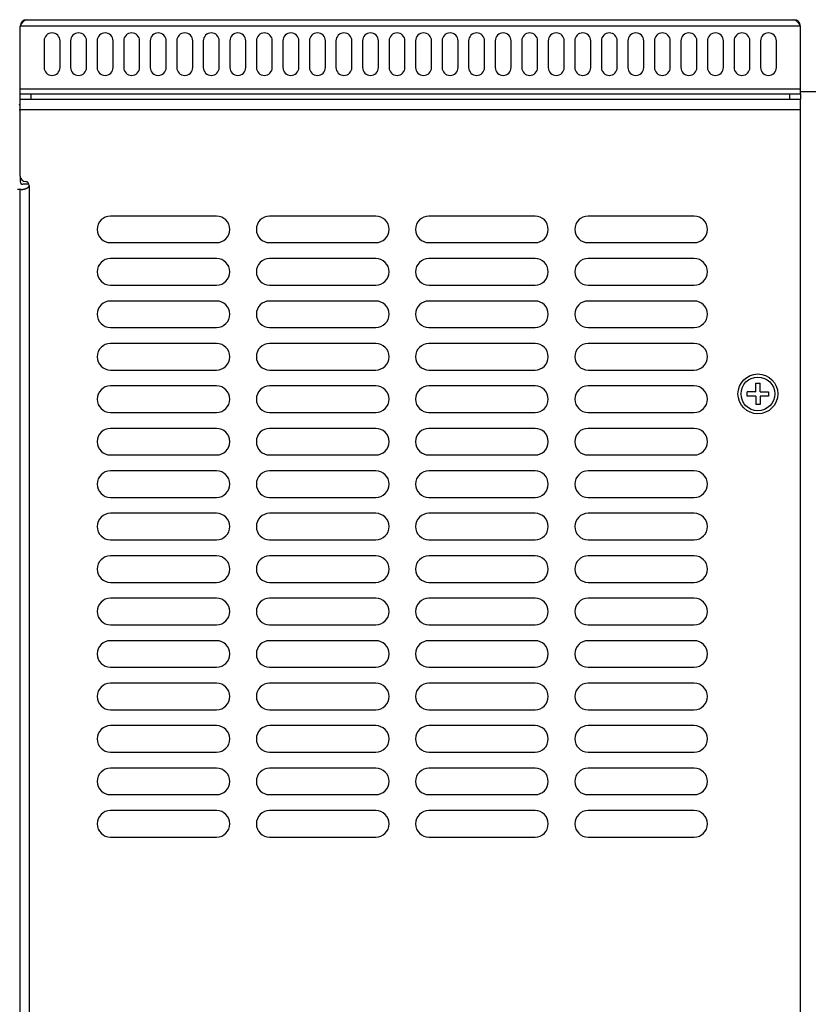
# Model space of a CAD drawing. Header units: millimetres. Extents: x 0 to 1574, y -402 to 1216.
# Tile 32 of 89: x 93 to 241, y 577 to 762. Entities that reach past the tile are written whole.
import ezdxf

# ---------------------------------------------------------------- set-up
doc = ezdxf.new("R2010")
doc.units = ezdxf.units.MM
doc.header["$LTSCALE"] = 65.395
for name, color, linetype in [('LD_KCCT_M4X8_1_AM_0', 7, 'CONTINUOUS'), ('MANIFOLD_SOLID_BREP_128378_AM_0', 7, 'CONTINUOUS'), ('MANIFOLD_SOLID_BREP_220931_AM_0', 7, 'CONTINUOUS'), ('MANIFOLD_SOLID_BREP_6473_AM_0', 7, 'CONTINUOUS'), ('MANIFOLD_SOLID_BREP_92894_AM_0', 7, 'CONTINUOUS')]:
    doc.layers.add(name, color=color, linetype=linetype)

msp = doc.modelspace()

# ---------------------------------------------------------------- linework, layer by layer
at = {"layer": 'LD_KCCT_M4X8_1_AM_0', "color": 7}
for p, q in [((229.71, 691.16), (229.71, 691.96)), ((231.31, 691.96), (229.71, 691.96)), ((231.31, 691.96), (231.31, 693.56)), ((231.31, 693.56), (232.11, 693.56)), ((232.11, 691.96), (232.11, 693.56)), ((232.11, 691.96), (233.71, 691.96)), ((233.71, 691.96), (233.71, 691.16)), ((231.31, 691.16), (229.71, 691.16)), ((231.31, 691.16), (231.31, 689.56)), ((232.11, 691.16), (232.11, 689.56)), ((233.71, 691.16), (232.11, 691.16)), ((232.11, 689.56), (231.31, 689.56))]:
    msp.add_line(p, q, dxfattribs=at)
msp.add_circle((231.71, 691.56), 3.18, dxfattribs=at)
at = {"layer": 'MANIFOLD_SOLID_BREP_128378_AM_0', "color": 7}
for p, q in [((92.71, 747.06), (92.71, 760.86)), ((239.71, 760.86), (92.71, 760.86)), ((93.91, 762.06), (238.51, 762.06)), ((239.71, 748.56), (239.71, 760.86)), ((97.21, 758.06), (97.21, 753.06)), ((100.21, 753.06), (100.21, 758.06)), ((102.21, 758.06), (102.21, 753.06)), ((105.21, 753.06), (105.21, 758.06)), ((107.21, 758.06), (107.21, 753.06)), ((110.21, 753.06), (110.21, 758.06)), ((112.21, 758.06), (112.21, 753.06)), ((115.21, 753.06), (115.21, 758.06)), ((117.21, 758.06), (117.21, 753.06)), ((120.21, 753.06), (120.21, 758.06)), ((122.21, 758.06), (122.21, 753.06)), ((125.21, 753.06), (125.21, 758.06)), ((127.21, 758.06), (127.21, 753.06)), ((130.21, 753.06), (130.21, 758.06)), ((132.21, 758.06), (132.21, 753.06)), ((135.21, 753.06), (135.21, 758.06)), ((137.21, 758.06), (137.21, 753.06)), ((140.21, 753.06), (140.21, 758.06)), ((142.21, 758.06), (142.21, 753.06)), ((145.21, 753.06), (145.21, 758.06)), ((147.21, 758.06), (147.21, 753.06)), ((150.21, 753.06), (150.21, 758.06)), ((152.21, 758.06), (152.21, 753.06)), ((155.21, 753.06), (155.21, 758.06)), ((157.21, 758.06), (157.21, 753.06)), ((160.21, 753.06), (160.21, 758.06)), ((162.21, 758.06), (162.21, 753.06)), ((165.21, 753.06), (165.21, 758.06)), ((167.21, 758.06), (167.21, 753.06)), ((170.21, 753.06), (170.21, 758.06)), ((172.21, 758.06), (172.21, 753.06)), ((175.21, 753.06), (175.21, 758.06)), ((177.21, 758.06), (177.21, 753.06)), ((180.21, 753.06), (180.21, 758.06)), ((182.21, 758.06), (182.21, 753.06)), ((185.21, 753.06), (185.21, 758.06)), ((187.21, 758.06), (187.21, 753.06)), ((190.21, 753.06), (190.21, 758.06)), ((192.21, 758.06), (192.21, 753.06)), ((195.21, 753.06), (195.21, 758.06)), ((197.21, 758.06), (197.21, 753.06)), ((200.21, 753.06), (200.21, 758.06)), ((202.21, 758.06), (202.21, 753.06)), ((205.21, 753.06), (205.21, 758.06)), ((207.21, 758.06), (207.21, 753.06)), ((210.21, 753.06), (210.21, 758.06)), ((212.21, 758.06), (212.21, 753.06)), ((215.21, 753.06), (215.21, 758.06)), ((217.21, 758.06), (217.21, 753.06)), ((220.21, 753.06), (220.21, 758.06)), ((222.21, 758.06), (222.21, 753.06)), ((225.21, 753.06), (225.21, 758.06)), ((227.21, 758.06), (227.21, 753.06)), ((230.21, 753.06), (230.21, 758.06)), ((232.21, 758.06), (232.21, 753.06)), ((235.21, 753.06), (235.21, 758.06)), ((92.71, 749.06), (239.71, 749.06)), ((92.71, 748.06), (239.71, 748.06)), ((94.71, 748.06), (94.71, 747.06)), ((237.71, 747.06), (237.71, 748.06)), ((239.71, 748.06), (239.71, 747.06)), ((92.78, 747.06), (239.64, 747.06))]:
    msp.add_line(p, q, dxfattribs=at)
for points in [[(92.71, 760.86), (92.8, 760.99), (92.88, 761.12), (92.97, 761.25), (93.05, 761.38), (93.14, 761.5), (93.22, 761.61), (93.31, 761.71), (93.4, 761.8), (93.48, 761.87), (93.57, 761.94), (93.65, 761.99), (93.74, 762.03), (93.82, 762.05), (93.91, 762.06)], [(238.51, 762.06), (238.6, 762.05), (238.68, 762.03), (238.77, 761.99), (238.85, 761.94), (238.94, 761.87), (239.02, 761.8), (239.11, 761.71), (239.2, 761.61), (239.28, 761.5), (239.37, 761.38), (239.45, 761.25), (239.54, 761.12), (239.62, 760.99), (239.71, 760.86)]]:
    msp.add_lwpolyline(points, dxfattribs=at)
for centre, radius, start, end in [((93.91, 760.86), 1.2, 90, 180), ((238.51, 760.86), 1.2, 0, 90), ((98.71, 758.06), 1.5, 0, 180), ((103.71, 758.06), 1.5, 0, 180), ((108.71, 758.06), 1.5, 0, 180), ((113.71, 758.06), 1.5, 0, 180), ((118.71, 758.06), 1.5, 0, 180), ((123.71, 758.06), 1.5, 0, 180), ((128.71, 758.06), 1.5, 0, 180), ((133.71, 758.06), 1.5, 0, 180), ((138.71, 758.06), 1.5, 0, 180), ((143.71, 758.06), 1.5, 0, 180), ((148.71, 758.06), 1.5, 0, 180), ((153.71, 758.06), 1.5, 0, 180), ((158.71, 758.06), 1.5, 0, 180), ((163.71, 758.06), 1.5, 0, 180), ((168.71, 758.06), 1.5, 0, 180), ((173.71, 758.06), 1.5, 0, 180), ((178.71, 758.06), 1.5, 0, 180), ((183.71, 758.06), 1.5, 0, 180), ((188.71, 758.06), 1.5, 0, 180), ((193.71, 758.06), 1.5, 0, 180), ((198.71, 758.06), 1.5, 0, 180), ((203.71, 758.06), 1.5, 0, 180), ((208.71, 758.06), 1.5, 0, 180), ((213.71, 758.06), 1.5, 0, 180), ((218.71, 758.06), 1.5, 0, 180), ((223.71, 758.06), 1.5, 0, 180), ((228.71, 758.06), 1.5, 0, 180), ((233.71, 758.06), 1.5, 0, 180), ((98.71, 753.06), 1.5, 180, 360), ((103.71, 753.06), 1.5, 180, 360), ((108.71, 753.06), 1.5, 180, 360), ((113.71, 753.06), 1.5, 180, 360), ((118.71, 753.06), 1.5, 180, 360), ((123.71, 753.06), 1.5, 180, 360), ((128.71, 753.06), 1.5, 180, 360), ((133.71, 753.06), 1.5, 180, 360), ((138.71, 753.06), 1.5, 180, 360), ((143.71, 753.06), 1.5, 180, 360), ((148.71, 753.06), 1.5, 180, 360), ((153.71, 753.06), 1.5, 180, 360), ((158.71, 753.06), 1.5, 180, 360), ((163.71, 753.06), 1.5, 180, 360), ((168.71, 753.06), 1.5, 180, 360), ((173.71, 753.06), 1.5, 180, 360), ((178.71, 753.06), 1.5, 180, 360), ((183.71, 753.06), 1.5, 180, 360), ((188.71, 753.06), 1.5, 180, 360), ((193.71, 753.06), 1.5, 180, 360), ((198.71, 753.06), 1.5, 180, 360), ((203.71, 753.06), 1.5, 180, 360), ((208.71, 753.06), 1.5, 180, 360), ((213.71, 753.06), 1.5, 180, 360), ((218.71, 753.06), 1.5, 180, 360), ((223.71, 753.06), 1.5, 180, 360), ((228.71, 753.06), 1.5, 180, 360), ((233.71, 753.06), 1.5, 180, 360), ((92.51, 746.26), 0.2, 270, 360), ((92.51, 746.26), 1.2, 270, 279.6169)]:
    msp.add_arc(centre, radius, start, end, dxfattribs=at)
at = {"layer": 'MANIFOLD_SOLID_BREP_220931_AM_0', "color": 7}
for p, q in [((92.71, 732.56), (92.71, 731.56)), ((94.21, 731.06), (93.21, 731.06))]:
    msp.add_line(p, q, dxfattribs=at)
for centre, start, end in [((93.21, 731.56), 180, 270), ((94.21, 730.56), 70.6733, 90)]:
    msp.add_arc(centre, 0.5, start, end, dxfattribs=at)
at = {"layer": 'MANIFOLD_SOLID_BREP_6473_AM_0', "color": 7}
for p, q in [((239.71, 748.06), (239.71, 748.56)), ((239.71, 748.56), (314.71, 748.56))]:
    msp.add_line(p, q, dxfattribs=at)
at = {"layer": 'MANIFOLD_SOLID_BREP_92894_AM_0', "color": 7}
for p, q in [((92.71, 732.56), (92.71, 747.06)), ((92.71, 747.06), (92.78, 747.06)), ((239.64, 747.06), (239.71, 747.06)), ((239.71, 60.06), (239.71, 747.06)), ((239.71, 745.06), (92.71, 745.06)), ((92.89, 730.06), (92.21, 730.06)), ((92.71, 151.06), (92.71, 730.06)), ((94.41, 730.81), (94.41, 151.06)), ((129.71, 725.06), (109.71, 725.06)), ((159.71, 725.06), (139.71, 725.06)), ((189.71, 725.06), (169.71, 725.06)), ((219.71, 725.06), (199.71, 725.06)), ((109.71, 720.06), (129.71, 720.06)), ((139.71, 720.06), (159.71, 720.06)), ((169.71, 720.06), (189.71, 720.06)), ((199.71, 720.06), (219.71, 720.06)), ((129.71, 717.06), (109.71, 717.06)), ((159.71, 717.06), (139.71, 717.06)), ((189.71, 717.06), (169.71, 717.06)), ((219.71, 717.06), (199.71, 717.06)), ((109.71, 712.06), (129.71, 712.06)), ((139.71, 712.06), (159.71, 712.06)), ((169.71, 712.06), (189.71, 712.06)), ((199.71, 712.06), (219.71, 712.06)), ((129.71, 709.06), (109.71, 709.06)), ((159.71, 709.06), (139.71, 709.06)), ((189.71, 709.06), (169.71, 709.06)), ((219.71, 709.06), (199.71, 709.06)), ((109.71, 704.06), (129.71, 704.06)), ((139.71, 704.06), (159.71, 704.06)), ((169.71, 704.06), (189.71, 704.06)), ((199.71, 704.06), (219.71, 704.06)), ((129.71, 701.06), (109.71, 701.06)), ((159.71, 701.06), (139.71, 701.06)), ((189.71, 701.06), (169.71, 701.06)), ((219.71, 701.06), (199.71, 701.06)), ((109.71, 696.06), (129.71, 696.06)), ((139.71, 696.06), (159.71, 696.06)), ((169.71, 696.06), (189.71, 696.06)), ((199.71, 696.06), (219.71, 696.06)), ((129.71, 693.06), (109.71, 693.06)), ((159.71, 693.06), (139.71, 693.06)), ((189.71, 693.06), (169.71, 693.06)), ((219.71, 693.06), (199.71, 693.06)), ((109.71, 688.06), (129.71, 688.06)), ((139.71, 688.06), (159.71, 688.06)), ((169.71, 688.06), (189.71, 688.06)), ((199.71, 688.06), (219.71, 688.06)), ((129.71, 685.06), (109.71, 685.06)), ((159.71, 685.06), (139.71, 685.06)), ((189.71, 685.06), (169.71, 685.06)), ((219.71, 685.06), (199.71, 685.06)), ((109.71, 680.06), (129.71, 680.06)), ((139.71, 680.06), (159.71, 680.06)), ((169.71, 680.06), (189.71, 680.06)), ((199.71, 680.06), (219.71, 680.06)), ((129.71, 677.06), (109.71, 677.06)), ((159.71, 677.06), (139.71, 677.06)), ((189.71, 677.06), (169.71, 677.06)), ((219.71, 677.06), (199.71, 677.06)), ((109.71, 672.06), (129.71, 672.06)), ((139.71, 672.06), (159.71, 672.06)), ((169.71, 672.06), (189.71, 672.06)), ((199.71, 672.06), (219.71, 672.06)), ((129.71, 669.06), (109.71, 669.06)), ((159.71, 669.06), (139.71, 669.06)), ((189.71, 669.06), (169.71, 669.06)), ((219.71, 669.06), (199.71, 669.06)), ((109.71, 664.06), (129.71, 664.06)), ((139.71, 664.06), (159.71, 664.06)), ((169.71, 664.06), (189.71, 664.06)), ((199.71, 664.06), (219.71, 664.06)), ((129.71, 661.06), (109.71, 661.06)), ((159.71, 661.06), (139.71, 661.06)), ((189.71, 661.06), (169.71, 661.06)), ((219.71, 661.06), (199.71, 661.06)), ((109.71, 656.06), (129.71, 656.06)), ((139.71, 656.06), (159.71, 656.06)), ((169.71, 656.06), (189.71, 656.06)), ((199.71, 656.06), (219.71, 656.06)), ((129.71, 653.06), (109.71, 653.06)), ((159.71, 653.06), (139.71, 653.06)), ((189.71, 653.06), (169.71, 653.06)), ((219.71, 653.06), (199.71, 653.06)), ((109.71, 648.06), (129.71, 648.06)), ((139.71, 648.06), (159.71, 648.06)), ((169.71, 648.06), (189.71, 648.06)), ((199.71, 648.06), (219.71, 648.06)), ((129.71, 645.06), (109.71, 645.06)), ((159.71, 645.06), (139.71, 645.06)), ((189.71, 645.06), (169.71, 645.06)), ((219.71, 645.06), (199.71, 645.06)), ((109.71, 640.06), (129.71, 640.06)), ((139.71, 640.06), (159.71, 640.06)), ((169.71, 640.06), (189.71, 640.06)), ((199.71, 640.06), (219.71, 640.06)), ((129.71, 637.06), (109.71, 637.06)), ((159.71, 637.06), (139.71, 637.06)), ((189.71, 637.06), (169.71, 637.06)), ((219.71, 637.06), (199.71, 637.06)), ((109.71, 632.06), (129.71, 632.06)), ((139.71, 632.06), (159.71, 632.06)), ((169.71, 632.06), (189.71, 632.06)), ((199.71, 632.06), (219.71, 632.06)), ((129.71, 629.06), (109.71, 629.06)), ((159.71, 629.06), (139.71, 629.06)), ((189.71, 629.06), (169.71, 629.06)), ((219.71, 629.06), (199.71, 629.06)), ((109.71, 624.06), (129.71, 624.06)), ((139.71, 624.06), (159.71, 624.06)), ((169.71, 624.06), (189.71, 624.06)), ((199.71, 624.06), (219.71, 624.06)), ((129.71, 621.06), (109.71, 621.06)), ((159.71, 621.06), (139.71, 621.06)), ((189.71, 621.06), (169.71, 621.06)), ((219.71, 621.06), (199.71, 621.06)), ((109.71, 616.06), (129.71, 616.06)), ((139.71, 616.06), (159.71, 616.06)), ((169.71, 616.06), (189.71, 616.06)), ((199.71, 616.06), (219.71, 616.06)), ((129.71, 613.06), (109.71, 613.06)), ((159.71, 613.06), (139.71, 613.06)), ((189.71, 613.06), (169.71, 613.06)), ((219.71, 613.06), (199.71, 613.06)), ((109.71, 608.06), (129.71, 608.06)), ((139.71, 608.06), (159.71, 608.06)), ((169.71, 608.06), (189.71, 608.06)), ((199.71, 608.06), (219.71, 608.06))]:
    msp.add_line(p, q, dxfattribs=at)
msp.add_lwpolyline([(92.89, 730.06), (92.92, 730.06), (92.96, 730.06), (93, 730.06), (93.04, 730.07), (93.08, 730.07), (93.12, 730.08), (93.17, 730.08), (93.22, 730.09), (93.27, 730.1), (93.33, 730.11), (93.38, 730.12), (93.44, 730.14), (93.49, 730.15), (93.55, 730.17), (93.61, 730.18), (93.67, 730.2), (93.73, 730.22), (93.79, 730.24), (93.85, 730.27), (93.9, 730.29), (93.95, 730.32), (94.01, 730.34), (94.05, 730.37), (94.1, 730.39), (94.14, 730.42), (94.17, 730.44), (94.21, 730.47), (94.24, 730.49), (94.26, 730.52), (94.29, 730.54), (94.31, 730.57), (94.33, 730.59), (94.35, 730.61), (94.36, 730.64), (94.37, 730.66), (94.38, 730.68), (94.39, 730.7), (94.4, 730.72), (94.4, 730.75), (94.41, 730.77), (94.41, 730.79), (94.41, 730.81)], dxfattribs=at)
msp.add_circle((231.71, 691.56), 3.75, dxfattribs=at)
for centre, radius, start, end in [((93.71, 732.56), 1, 180, 268.3628), ((93.66, 730.81), 0.75, 0, 88.3628), ((109.71, 722.56), 2.5, 90, 270), ((129.71, 722.56), 2.5, 270, 90), ((139.71, 722.56), 2.5, 90, 270), ((159.71, 722.56), 2.5, 270, 90), ((169.71, 722.56), 2.5, 90, 270), ((189.71, 722.56), 2.5, 270, 90), ((199.71, 722.56), 2.5, 90, 270), ((219.71, 722.56), 2.5, 270, 90), ((109.71, 714.56), 2.5, 90, 270), ((129.71, 714.56), 2.5, 270, 90), ((139.71, 714.56), 2.5, 90, 270), ((159.71, 714.56), 2.5, 270, 90), ((169.71, 714.56), 2.5, 90, 270), ((189.71, 714.56), 2.5, 270, 90), ((199.71, 714.56), 2.5, 90, 270), ((219.71, 714.56), 2.5, 270, 90), ((109.71, 706.56), 2.5, 90, 270), ((129.71, 706.56), 2.5, 270, 90), ((139.71, 706.56), 2.5, 90, 270), ((159.71, 706.56), 2.5, 270, 90), ((169.71, 706.56), 2.5, 90, 270), ((189.71, 706.56), 2.5, 270, 90), ((199.71, 706.56), 2.5, 90, 270), ((219.71, 706.56), 2.5, 270, 90), ((109.71, 698.56), 2.5, 90, 270), ((129.71, 698.56), 2.5, 270, 90), ((139.71, 698.56), 2.5, 90, 270), ((159.71, 698.56), 2.5, 270, 90), ((169.71, 698.56), 2.5, 90, 270), ((189.71, 698.56), 2.5, 270, 90), ((199.71, 698.56), 2.5, 90, 270), ((219.71, 698.56), 2.5, 270, 90), ((109.71, 690.56), 2.5, 90, 270), ((129.71, 690.56), 2.5, 270, 90), ((139.71, 690.56), 2.5, 90, 270), ((159.71, 690.56), 2.5, 270, 90), ((169.71, 690.56), 2.5, 90, 270), ((189.71, 690.56), 2.5, 270, 90), ((199.71, 690.56), 2.5, 90, 270), ((219.71, 690.56), 2.5, 270, 90), ((109.71, 682.56), 2.5, 90, 270), ((129.71, 682.56), 2.5, 270, 90), ((139.71, 682.56), 2.5, 90, 270), ((159.71, 682.56), 2.5, 270, 90), ((169.71, 682.56), 2.5, 90, 270), ((189.71, 682.56), 2.5, 270, 90), ((199.71, 682.56), 2.5, 90, 270), ((219.71, 682.56), 2.5, 270, 90), ((109.71, 674.56), 2.5, 90, 270), ((129.71, 674.56), 2.5, 270, 90), ((139.71, 674.56), 2.5, 90, 270), ((159.71, 674.56), 2.5, 270, 90), ((169.71, 674.56), 2.5, 90, 270), ((189.71, 674.56), 2.5, 270, 90), ((199.71, 674.56), 2.5, 90, 270), ((219.71, 674.56), 2.5, 270, 90), ((109.71, 666.56), 2.5, 90, 270), ((129.71, 666.56), 2.5, 270, 90), ((139.71, 666.56), 2.5, 90, 270), ((159.71, 666.56), 2.5, 270, 90), ((169.71, 666.56), 2.5, 90, 270), ((189.71, 666.56), 2.5, 270, 90), ((199.71, 666.56), 2.5, 90, 270), ((219.71, 666.56), 2.5, 270, 90), ((109.71, 658.56), 2.5, 90, 270), ((129.71, 658.56), 2.5, 270, 90), ((139.71, 658.56), 2.5, 90, 270), ((159.71, 658.56), 2.5, 270, 90), ((169.71, 658.56), 2.5, 90, 270), ((189.71, 658.56), 2.5, 270, 90), ((199.71, 658.56), 2.5, 90, 270), ((219.71, 658.56), 2.5, 270, 90), ((109.71, 650.56), 2.5, 90, 270), ((129.71, 650.56), 2.5, 270, 90), ((139.71, 650.56), 2.5, 90, 270), ((159.71, 650.56), 2.5, 270, 90), ((169.71, 650.56), 2.5, 90, 270), ((189.71, 650.56), 2.5, 270, 90), ((199.71, 650.56), 2.5, 90, 270), ((219.71, 650.56), 2.5, 270, 90), ((109.71, 642.56), 2.5, 90, 270), ((129.71, 642.56), 2.5, 270, 90), ((139.71, 642.56), 2.5, 90, 270), ((159.71, 642.56), 2.5, 270, 90), ((169.71, 642.56), 2.5, 90, 270), ((189.71, 642.56), 2.5, 270, 90), ((199.71, 642.56), 2.5, 90, 270), ((219.71, 642.56), 2.5, 270, 90), ((109.71, 634.56), 2.5, 90, 270), ((129.71, 634.56), 2.5, 270, 90), ((139.71, 634.56), 2.5, 90, 270), ((159.71, 634.56), 2.5, 270, 90), ((169.71, 634.56), 2.5, 90, 270), ((189.71, 634.56), 2.5, 270, 90), ((199.71, 634.56), 2.5, 90, 270), ((219.71, 634.56), 2.5, 270, 90), ((109.71, 626.56), 2.5, 90, 270), ((129.71, 626.56), 2.5, 270, 90), ((139.71, 626.56), 2.5, 90, 270), ((159.71, 626.56), 2.5, 270, 90), ((169.71, 626.56), 2.5, 90, 270), ((189.71, 626.56), 2.5, 270, 90), ((199.71, 626.56), 2.5, 90, 270), ((219.71, 626.56), 2.5, 270, 90), ((109.71, 618.56), 2.5, 90, 270), ((129.71, 618.56), 2.5, 270, 90), ((139.71, 618.56), 2.5, 90, 270), ((159.71, 618.56), 2.5, 270, 90), ((169.71, 618.56), 2.5, 90, 270), ((189.71, 618.56), 2.5, 270, 90), ((199.71, 618.56), 2.5, 90, 270), ((219.71, 618.56), 2.5, 270, 90), ((109.71, 610.56), 2.5, 90, 270), ((129.71, 610.56), 2.5, 270, 90), ((139.71, 610.56), 2.5, 90, 270), ((159.71, 610.56), 2.5, 270, 90), ((169.71, 610.56), 2.5, 90, 270), ((189.71, 610.56), 2.5, 270, 90), ((199.71, 610.56), 2.5, 90, 270), ((219.71, 610.56), 2.5, 270, 90)]:
    msp.add_arc(centre, radius, start, end, dxfattribs=at)

doc.saveas('drawing.dxf')
